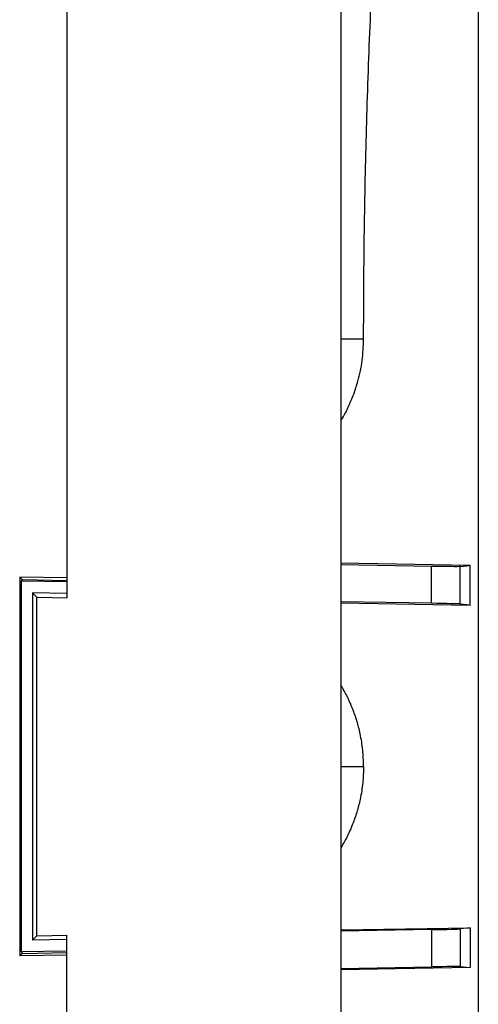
# Model space of a CAD drawing. Header units: millimetres. Extents: x 51 to 2966, y 67 to 3970.
# Tile 40 of 88: x 1092 to 1251, y 3227 to 3568. Entities that reach past the tile are written whole.
import ezdxf

# ---------------------------------------------------------------- set-up
doc = ezdxf.new("R2010")
doc.units = ezdxf.units.MM

msp = doc.modelspace()

# ---------------------------------------------------------------- linework, layer by layer
at = {"color": 7, "linetype": 'Continuous', "lineweight": 25}
for p, q in [((1108.72, 3764.63), (1108.72, 3367.49)), ((1203.72, 3757.28), (1203.72, 2860.78)), ((1251.3, 3751.03), (1251.3, 2867.03)), ((1248.49, 3378.67), (1203.72, 3379.45)), ((1203.72, 3379.03), (1235.09, 3378.48)), ((1235.09, 3365.57), (1235.09, 3378.48)), ((1245.06, 3378.38), (1248.49, 3378.67)), ((1245.06, 3365.32), (1245.06, 3378.38)), ((1248.49, 3364.92), (1248.49, 3378.67)), ((1092.43, 3374.67), (1092.43, 3243.38)), ((1092.43, 3374.67), (1093.3, 3373.79)), ((1108.72, 3374.39), (1092.43, 3374.67)), ((1108.72, 3372.98), (1092.92, 3373.26)), ((1092.92, 3373.26), (1092.92, 3244.8)), ((1093.3, 3373.79), (1108.72, 3373.52)), ((1093.3, 3373.25), (1093.3, 3373.79)), ((1098.41, 3367.67), (1096.92, 3369.19)), ((1096.92, 3369.19), (1096.92, 3248.87)), ((1108.72, 3368.98), (1096.92, 3369.19)), ((1098.41, 3250.38), (1098.41, 3367.67)), ((1098.41, 3367.67), (1108.72, 3367.49)), ((1235.09, 3365.57), (1203.72, 3366.12)), ((1203.72, 3365.7), (1248.49, 3364.92)), ((1248.49, 3364.92), (1245.06, 3365.32)), ((1203.72, 3252.36), (1248.49, 3253.14)), ((1235.09, 3252.48), (1203.72, 3251.94)), ((1235.09, 3252.48), (1235.09, 3239.58)), ((1248.49, 3253.14), (1245.06, 3252.74)), ((1245.06, 3252.74), (1245.06, 3239.67)), ((1248.49, 3253.14), (1248.49, 3239.39)), ((1098.41, 3250.38), (1096.92, 3248.87)), ((1108.72, 3249.08), (1096.92, 3248.87)), ((1098.41, 3250.38), (1108.72, 3250.56)), ((1108.72, 2853.43), (1108.72, 3250.56)), ((1108.72, 3245.07), (1092.92, 3244.8)), ((1092.43, 3243.38), (1093.3, 3244.27)), ((1108.72, 3243.67), (1092.43, 3243.38)), ((1093.3, 3244.27), (1093.3, 3244.81)), ((1093.3, 3244.27), (1108.72, 3244.54)), ((1203.72, 3239.03), (1235.09, 3239.58)), ((1248.49, 3239.39), (1203.72, 3238.61)), ((1245.06, 3239.67), (1248.49, 3239.39))]:
    msp.add_line(p, q, dxfattribs=at)
at = {"color": 8, "linetype": 'Continuous', "lineweight": 25}
for p, q in [((1211.57, 3457.06), (1203.72, 3457.06)), ((1203.72, 3309.03), (1211.57, 3309.03))]:
    msp.add_line(p, q, dxfattribs=at)
at = {"color": 7, "linetype": 'Continuous', "lineweight": 25}
for centre, major_axis, start_param, end_param in [((1235.09, 3378.57), (10, -0.17), 4.712541, 6.196071), ((1235.09, 3365.48), (10, -0.17), 0.087419, 1.570949), ((1235.09, 3252.57), (10, 0.17), 4.712237, 6.195767), ((1235.09, 3239.49), (10, 0.17), 0.087114, 1.570644)]:
    msp.add_ellipse(centre, major_axis=major_axis, ratio=0.008726, start_param=start_param, end_param=end_param, dxfattribs=at)
for points, knots in [([(1211.57, 3457.06), (1211.61, 3468.87), (1211.71, 3492.48), (1212.45, 3527.9), (1213.64, 3563.3), (1215.32, 3598.59), (1217.46, 3633.77), (1220.08, 3668.84), (1223.13, 3703.88), (1225.56, 3727.2), (1226.78, 3738.87)], [0, 0, 0, 0, 0.125444, 0.25091, 0.376354, 0.50182, 0.62632, 0.75082, 0.87541, 1, 1, 1, 1]), ([(1203.72, 3428.92), (1203.9, 3429.2), (1204.9, 3430.76), (1206.42, 3433.81), (1208.24, 3438.07), (1209.92, 3443.35), (1211.28, 3449.69), (1211.47, 3454.59), (1211.57, 3457.06)], [0, 0, 0, 0, 0.033957, 0.1874408, 0.3453807, 0.5033231, 0.7494051, 1, 1, 1, 1]), ([(1211.57, 3309.03), (1211.51, 3310.93), (1211.39, 3314.74), (1210.53, 3320.01), (1209.3, 3324.81), (1207.79, 3329.14), (1205.97, 3333.31), (1204.45, 3335.93), (1203.72, 3337.21)], [0, 0, 0, 0, 0.1922138, 0.3865517, 0.5398186, 0.6930856, 0.8508033, 1, 1, 1, 1]), ([(1211.57, 3309.03), (1211.51, 3307.13), (1211.39, 3303.31), (1210.53, 3298.04), (1209.3, 3293.25), (1207.79, 3288.92), (1205.97, 3284.75), (1204.45, 3282.12), (1203.72, 3280.84)], [0, 0, 0, 0, 0.192214, 0.386552, 0.539819, 0.693086, 0.850803, 1, 1, 1, 1])]:
    msp.add_open_spline(points, degree=3, knots=knots, dxfattribs=at)

doc.saveas('drawing.dxf')
